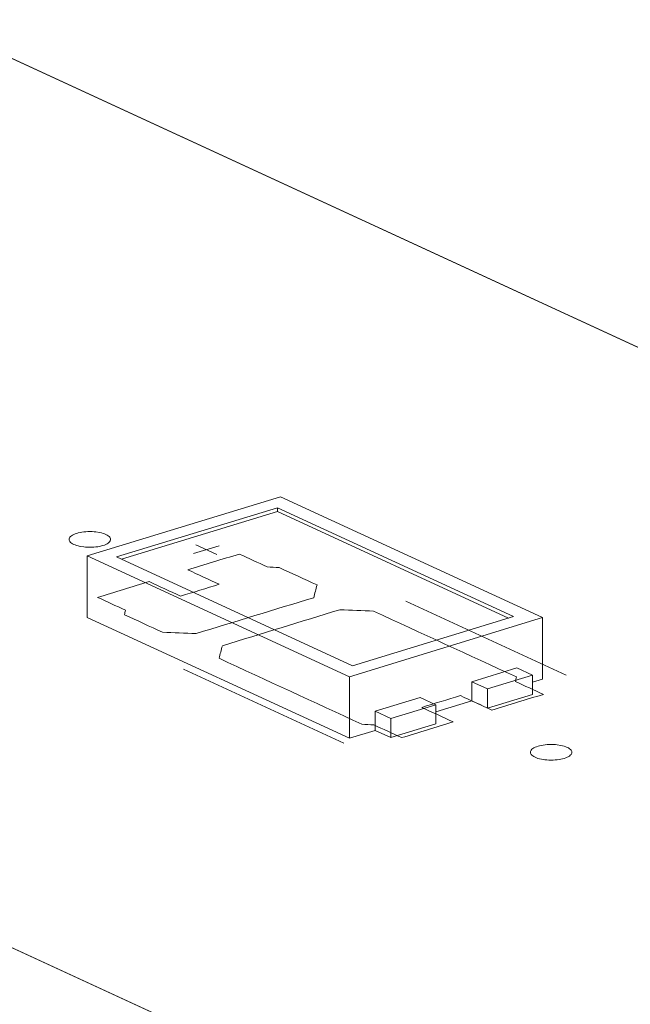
# Model space of a CAD drawing. Header units: inches. Extents: x -36 to 647, y 177 to 609.
# Tile 34 of 256: x 214.18 to 221.53, y 297.92 to 309.78. Entities that reach past the tile are written whole.
import ezdxf

# ---------------------------------------------------------------- set-up
doc = ezdxf.new("R2010")
doc.units = ezdxf.units.IN
doc.header["$MEASUREMENT"] = 0
doc.layers.add('1', color=7, linetype='Continuous')

# ---------------------------------------------------------------- blocks, each defined once
blk = doc.blocks.new('block 3472')
at = {"layer": '1', "color": 155, "lineweight": 18, "true_color": 0x4c7299}
blk.add_lwpolyline([(218.181, 301.999), (215.341, 303.309)], dxfattribs=at)
blk = doc.blocks.new('block 3473')
at = {"layer": '1', "color": 155, "lineweight": 18, "true_color": 0x4c7299}
blk.add_lwpolyline([(220.12, 302.591), (218.181, 301.999)], dxfattribs=at)
blk = doc.blocks.new('block 3474')
at = {"layer": '1', "color": 155, "lineweight": 18, "true_color": 0x4c7299}
blk.add_lwpolyline([(217.28, 303.901), (220.12, 302.591)], dxfattribs=at)
blk = doc.blocks.new('block 3475')
at = {"layer": '1', "color": 155, "lineweight": 18, "true_color": 0x4c7299}
blk.add_lwpolyline([(217.316, 304.033), (214.989, 303.323)], dxfattribs=at)
blk = doc.blocks.new('block 3476')
at = {"layer": '1', "color": 155, "lineweight": 18, "true_color": 0x4c7299}
blk.add_lwpolyline([(214.989, 303.323), (218.145, 301.867)], dxfattribs=at)
blk = doc.blocks.new('block 3477')
at = {"layer": '1', "color": 155, "lineweight": 18, "true_color": 0x4c7299}
blk.add_lwpolyline([(218.145, 301.867), (220.472, 302.578)], dxfattribs=at)
blk = doc.blocks.new('block 3478')
at = {"layer": '1', "color": 155, "lineweight": 18, "true_color": 0x4c7299}
blk.add_lwpolyline([(215.341, 303.309), (217.28, 303.901)], dxfattribs=at)
blk = doc.blocks.new('block 3479')
at = {"layer": '1', "color": 155, "lineweight": 18, "true_color": 0x4c7299}
blk.add_lwpolyline([(220.351, 301.886), (220.162, 301.973)], dxfattribs=at)
blk = doc.blocks.new('block 3480')
at = {"layer": '1', "color": 155, "lineweight": 18, "true_color": 0x4c7299}
blk.add_lwpolyline([(219.808, 301.72), (220.351, 301.886)], dxfattribs=at)
blk = doc.blocks.new('block 3481')
at = {"layer": '1', "color": 155, "lineweight": 18, "true_color": 0x4c7299}
blk.add_lwpolyline([(218.645, 301.364), (218.455, 301.452)], dxfattribs=at)
blk = doc.blocks.new('block 3482')
at = {"layer": '1', "color": 155, "lineweight": 18, "true_color": 0x4c7299}
blk.add_lwpolyline([(219.619, 301.807), (219.808, 301.72)], dxfattribs=at)
blk = doc.blocks.new('block 3483')
at = {"layer": '1', "color": 155, "lineweight": 18, "true_color": 0x4c7299}
blk.add_lwpolyline([(218.998, 301.618), (219.188, 301.53)], dxfattribs=at)
blk = doc.blocks.new('block 3484')
at = {"layer": '1', "color": 155, "lineweight": 18, "true_color": 0x4c7299}
blk.add_lwpolyline([(219.188, 301.53), (218.645, 301.364)], dxfattribs=at)
blk = doc.blocks.new('block 3485')
at = {"layer": '1', "color": 155, "lineweight": 18, "true_color": 0x4c7299}
blk.add_lwpolyline([(220.472, 302.578), (217.316, 304.033)], dxfattribs=at)
blk = doc.blocks.new('block 3927')
at = {"layer": '1', "color": 155, "lineweight": 18, "true_color": 0x4c7299}
blk.add_lwpolyline([(197.186, 317.105), (273.074, 282.098)], dxfattribs=at)
blk = doc.blocks.new('block 3944')
at = {"layer": '1', "color": 155, "lineweight": 18, "true_color": 0x4c7299}
blk.add_lwpolyline([(266.272, 274.531), (190.383, 309.538)], dxfattribs=at)
blk = doc.blocks.new('block 4616')
at = {"layer": '1', "color": 155, "lineweight": 18, "true_color": 0x4c7299}
blk.add_lwpolyline([(220.472, 302.578), (220.472, 301.836)], dxfattribs=at)
blk = doc.blocks.new('block 4617')
at = {"layer": '1', "color": 155, "lineweight": 18, "true_color": 0x4c7299}
blk.add_lwpolyline([(214.989, 303.323), (214.989, 302.581)], dxfattribs=at)
blk = doc.blocks.new('block 4618')
at = {"layer": '1', "color": 155, "lineweight": 18, "true_color": 0x4c7299}
blk.add_lwpolyline([(218.145, 301.867), (218.145, 301.125)], dxfattribs=at)
blk = doc.blocks.new('block 4619')
at = {"layer": '1', "color": 155, "lineweight": 18, "true_color": 0x4c7299}
blk.add_lwpolyline([(217.28, 303.855), (217.28, 303.901)], dxfattribs=at)
blk = doc.blocks.new('block 4620')
at = {"layer": '1', "color": 155, "lineweight": 18, "true_color": 0x4c7299}
blk.add_lwpolyline([(215.401, 303.281), (217.28, 303.855)], dxfattribs=at)
blk = doc.blocks.new('block 4621')
at = {"layer": '1', "color": 155, "lineweight": 18, "true_color": 0x4c7299}
blk.add_lwpolyline([(217.28, 303.855), (220.06, 302.573)], dxfattribs=at)
blk = doc.blocks.new('block 4622')
at = {"layer": '1', "color": 155, "lineweight": 18, "true_color": 0x4c7299}
blk.add_lwpolyline([(219.619, 301.807), (219.619, 301.575)], dxfattribs=at)
blk = doc.blocks.new('block 4623')
at = {"layer": '1', "color": 155, "lineweight": 18, "true_color": 0x4c7299}
blk.add_lwpolyline([(218.455, 301.452), (218.455, 301.22)], dxfattribs=at)
blk = doc.blocks.new('block 4624')
at = {"layer": '1', "color": 155, "lineweight": 18, "true_color": 0x4c7299}
blk.add_lwpolyline([(219.808, 301.72), (219.808, 301.488)], dxfattribs=at)
blk = doc.blocks.new('block 4625')
at = {"layer": '1', "color": 155, "lineweight": 18, "true_color": 0x4c7299}
blk.add_lwpolyline([(220.351, 301.886), (220.351, 301.654)], dxfattribs=at)
blk = doc.blocks.new('block 4626')
at = {"layer": '1', "color": 155, "lineweight": 18, "true_color": 0x4c7299}
blk.add_lwpolyline([(220.162, 301.973), (219.619, 301.807)], dxfattribs=at)
blk = doc.blocks.new('block 4627')
at = {"layer": '1', "color": 155, "lineweight": 18, "true_color": 0x4c7299}
blk.add_lwpolyline([(218.455, 301.452), (218.998, 301.618)], dxfattribs=at)
blk = doc.blocks.new('block 4628')
at = {"layer": '1', "color": 155, "lineweight": 18, "true_color": 0x4c7299}
blk.add_lwpolyline([(218.645, 301.364), (218.645, 301.133)], dxfattribs=at)
blk = doc.blocks.new('block 4629')
at = {"layer": '1', "color": 155, "lineweight": 18, "true_color": 0x4c7299}
blk.add_lwpolyline([(219.188, 301.53), (219.188, 301.299)], dxfattribs=at)
blk = doc.blocks.new('block 4630')
at = {"layer": '1', "color": 155, "lineweight": 18, "true_color": 0x4c7299}
blk.add_lwpolyline([(219.188, 301.299), (218.645, 301.133)], dxfattribs=at)
blk = doc.blocks.new('block 4631')
at = {"layer": '1', "color": 155, "lineweight": 18, "true_color": 0x4c7299}
blk.add_lwpolyline([(219.808, 301.488), (220.351, 301.654)], dxfattribs=at)
blk = doc.blocks.new('block 4632')
at = {"layer": '1', "color": 155, "lineweight": 18, "true_color": 0x4c7299}
blk.add_lwpolyline([(218.645, 301.133), (218.455, 301.22)], dxfattribs=at)
blk = doc.blocks.new('block 4633')
at = {"layer": '1', "color": 155, "lineweight": 18, "true_color": 0x4c7299}
blk.add_lwpolyline([(219.619, 301.575), (219.808, 301.488)], dxfattribs=at)
blk = doc.blocks.new('block 4634')
at = {"layer": '1', "color": 155, "lineweight": 18, "true_color": 0x4c7299}
blk.add_lwpolyline([(214.989, 302.581), (218.145, 301.125)], dxfattribs=at)
blk = doc.blocks.new('block 4635')
at = {"layer": '1', "color": 155, "lineweight": 18, "true_color": 0x4c7299}
blk.add_lwpolyline([(218.145, 301.125), (218.455, 301.22)], dxfattribs=at)
blk = doc.blocks.new('block 4636')
at = {"layer": '1', "color": 155, "lineweight": 18, "true_color": 0x4c7299}
blk.add_lwpolyline([(220.351, 301.799), (220.472, 301.836)], dxfattribs=at)
blk = doc.blocks.new('block 4637')
at = {"layer": '1', "color": 155, "lineweight": 18, "true_color": 0x4c7299}
blk.add_lwpolyline([(219.188, 301.444), (219.619, 301.575)], dxfattribs=at)
blk = doc.blocks.new('block 5775')
at = {"layer": '1', "color": 18, "lineweight": 13, "true_color": 0x4c0000}
blk.add_lwpolyline([(197.186, 317.105), (273.074, 282.098)], dxfattribs=at)
blk = doc.blocks.new('block 5776')
at = {"layer": '1', "color": 18, "lineweight": 13, "true_color": 0x4c0000}
blk.add_lwpolyline([(266.272, 274.531), (190.383, 309.538)], dxfattribs=at)
blk = doc.blocks.new('block 5780')
at = {"layer": '1', "color": 18, "lineweight": 13, "true_color": 0x4c0000}
blk.add_lwpolyline([(197.186, 317.105), (273.074, 282.098)], dxfattribs=at)
blk = doc.blocks.new('block 5781')
at = {"layer": '1', "color": 18, "lineweight": 13, "true_color": 0x4c0000}
blk.add_lwpolyline([(266.272, 274.531), (190.383, 309.538)], dxfattribs=at)
blk = doc.blocks.new('block 5858')
at = {"layer": '1', "color": 18, "lineweight": 13, "true_color": 0x4c0000}
blk.add_lwpolyline([(218.079, 301.066), (216.147, 301.957)], dxfattribs=at)
blk = doc.blocks.new('block 5872')
at = {"layer": '1', "color": 18, "lineweight": 13, "true_color": 0x4c0000}
blk.add_lwpolyline([(218.079, 301.066), (216.147, 301.957)], dxfattribs=at)
blk = doc.blocks.new('block 6059')
at = {"layer": '1', "color": 18, "lineweight": 13, "true_color": 0x4c0000}
blk.add_lwpolyline([(216.268, 303.349), (216.578, 303.444)], dxfattribs=at)
blk = doc.blocks.new('block 6077')
at = {"layer": '1', "color": 18, "lineweight": 13, "true_color": 0x4c0000}
blk.add_lwpolyline([(220.757, 301.884), (218.825, 302.775)], dxfattribs=at)
blk = doc.blocks.new('block 6079')
at = {"layer": '1', "color": 18, "lineweight": 13, "true_color": 0x4c0000}
blk.add_lwpolyline([(216.297, 303.454), (216.549, 303.338)], dxfattribs=at)
blk = doc.blocks.new('block 6094')
at = {"layer": '1', "color": 18, "lineweight": 13, "true_color": 0x4c0000}
blk.add_lwpolyline([(216.268, 303.349), (216.578, 303.444)], dxfattribs=at)
blk = doc.blocks.new('block 6115')
at = {"layer": '1', "color": 18, "lineweight": 13, "true_color": 0x4c0000}
blk.add_lwpolyline([(220.757, 301.884), (218.825, 302.775)], dxfattribs=at)
blk = doc.blocks.new('block 6123')
at = {"layer": '1', "color": 18, "lineweight": 13, "true_color": 0x4c0000}
blk.add_lwpolyline([(216.297, 303.454), (216.549, 303.338)], dxfattribs=at)
blk = doc.blocks.new('block 9164')
at = {"layer": '1', "color": 18, "lineweight": 13, "true_color": 0x4c0000}
for points in [[(266.272, 274.531), (219.051, 296.314), (195.44, 307.205), (192.489, 308.567), (191.013, 309.248)], [(187.409, 321.615), (193.311, 318.892), (194.049, 318.552), (193.809, 318.245), (193.275, 317.394), (195.034, 316.821), (197.225, 317.087), (220.836, 306.195), (268.057, 284.413)]]:
    blk.add_lwpolyline(points, dxfattribs=at)
blk = doc.blocks.new('block 9192')
at = {"layer": '1', "color": 18, "lineweight": 13, "true_color": 0x4c0000}
blk.add_open_spline([(219.86, 301.465), (220.067, 301.528), (220.274, 301.591), (220.481, 301.654), (220.369, 301.706), (220.258, 301.757), (220.146, 301.809), (220.15, 301.827), (220.153, 301.845), (220.156, 301.864), (219.583, 302.128), (219.01, 302.392), (218.437, 302.656), (218.302, 302.662), (218.167, 302.667), (218.031, 302.673), (217.56, 302.528), (217.088, 302.384), (216.616, 302.24), (216.603, 302.189), (216.589, 302.139), (216.576, 302.088), (217.149, 301.823), (217.722, 301.559), (218.295, 301.295), (218.343, 301.292), (218.392, 301.29), (218.44, 301.287), (218.551, 301.236), (218.663, 301.184), (218.775, 301.133), (218.981, 301.196), (219.188, 301.259), (219.395, 301.323), (219.269, 301.381), (219.143, 301.439), (219.016, 301.497), (219.171, 301.545), (219.327, 301.592), (219.482, 301.639), (219.608, 301.581), (219.734, 301.523), (219.86, 301.465)], degree=3, knots=[0, 0, 0, 0, 1, 1, 1, 2, 2, 2, 3, 3, 3, 4, 4, 4, 5, 5, 5, 6, 6, 6, 7, 7, 7, 8, 8, 8, 9, 9, 9, 10, 10, 10, 11, 11, 11, 12, 12, 12, 13, 13, 13, 14, 14, 14, 14], dxfattribs=at)
blk = doc.blocks.new('block 9203')
at = {"layer": '1', "color": 18, "lineweight": 13, "true_color": 0x4c0000}
blk.add_open_spline([(217.756, 302.971), (217.743, 302.92), (217.729, 302.869), (217.716, 302.818), (217.244, 302.674), (216.772, 302.53), (216.301, 302.386), (216.165, 302.391), (216.03, 302.397), (215.895, 302.402), (215.743, 302.472), (215.59, 302.542), (215.438, 302.612), (215.442, 302.631), (215.445, 302.649), (215.448, 302.667), (215.337, 302.719), (215.225, 302.77), (215.114, 302.822), (215.32, 302.885), (215.527, 302.948), (215.734, 303.011), (215.86, 302.953), (215.986, 302.895), (216.113, 302.837), (216.268, 302.884), (216.423, 302.931), (216.578, 302.979), (216.452, 303.037), (216.326, 303.095), (216.199, 303.154), (216.406, 303.217), (216.613, 303.28), (216.82, 303.343), (216.931, 303.292), (217.043, 303.24), (217.155, 303.189), (217.203, 303.186), (217.251, 303.184), (217.3, 303.181), (217.452, 303.111), (217.604, 303.041), (217.756, 302.971)], degree=3, knots=[0, 0, 0, 0, 1, 1, 1, 2, 2, 2, 3, 3, 3, 4, 4, 4, 5, 5, 5, 6, 6, 6, 7, 7, 7, 8, 8, 8, 9, 9, 9, 10, 10, 10, 11, 11, 11, 12, 12, 12, 13, 13, 13, 14, 14, 14, 14], dxfattribs=at)
blk = doc.blocks.new('block 9212')
at = {"layer": '1', "color": 18, "lineweight": 13, "true_color": 0x4c0000}
blk.add_open_spline([(217.756, 302.971), (217.743, 302.92), (217.729, 302.869), (217.716, 302.818), (217.244, 302.674), (216.772, 302.53), (216.301, 302.386), (216.165, 302.391), (216.03, 302.397), (215.895, 302.402), (215.743, 302.472), (215.59, 302.542), (215.438, 302.612), (215.442, 302.631), (215.445, 302.649), (215.448, 302.667), (215.337, 302.719), (215.225, 302.77), (215.114, 302.822), (215.32, 302.885), (215.527, 302.948), (215.734, 303.011), (215.86, 302.953), (215.986, 302.895), (216.113, 302.837), (216.268, 302.884), (216.423, 302.931), (216.578, 302.979), (216.452, 303.037), (216.326, 303.095), (216.199, 303.154), (216.406, 303.217), (216.613, 303.28), (216.82, 303.343), (216.931, 303.292), (217.043, 303.24), (217.155, 303.189), (217.203, 303.186), (217.251, 303.184), (217.3, 303.181), (217.452, 303.111), (217.604, 303.041), (217.756, 302.971)], degree=3, knots=[0, 0, 0, 0, 1, 1, 1, 2, 2, 2, 3, 3, 3, 4, 4, 4, 5, 5, 5, 6, 6, 6, 7, 7, 7, 8, 8, 8, 9, 9, 9, 10, 10, 10, 11, 11, 11, 12, 12, 12, 13, 13, 13, 14, 14, 14, 14], dxfattribs=at)
blk = doc.blocks.new('block 9228')
at = {"layer": '1', "color": 18, "lineweight": 13, "true_color": 0x4c0000}
blk.add_open_spline([(217.756, 302.971), (217.743, 302.92), (217.729, 302.869), (217.716, 302.818), (217.244, 302.674), (216.772, 302.53), (216.301, 302.386), (216.165, 302.391), (216.03, 302.397), (215.895, 302.402), (215.743, 302.472), (215.59, 302.542), (215.438, 302.612), (215.442, 302.631), (215.445, 302.649), (215.448, 302.667), (215.337, 302.719), (215.225, 302.77), (215.114, 302.822), (215.32, 302.885), (215.527, 302.948), (215.734, 303.011), (215.86, 302.953), (215.986, 302.895), (216.113, 302.837), (216.268, 302.884), (216.423, 302.931), (216.578, 302.979), (216.452, 303.037), (216.326, 303.095), (216.199, 303.154), (216.406, 303.217), (216.613, 303.28), (216.82, 303.343), (216.931, 303.292), (217.043, 303.24), (217.155, 303.189), (217.203, 303.186), (217.251, 303.184), (217.3, 303.181), (217.452, 303.111), (217.604, 303.041), (217.756, 302.971)], degree=3, knots=[0, 0, 0, 0, 1, 1, 1, 2, 2, 2, 3, 3, 3, 4, 4, 4, 5, 5, 5, 6, 6, 6, 7, 7, 7, 8, 8, 8, 9, 9, 9, 10, 10, 10, 11, 11, 11, 12, 12, 12, 13, 13, 13, 14, 14, 14, 14], dxfattribs=at)
blk = doc.blocks.new('block 9319')
at = {"layer": '1', "color": 18, "lineweight": 13, "true_color": 0x4c0000}
blk.add_open_spline([(217.756, 302.971), (217.743, 302.92), (217.729, 302.869), (217.716, 302.818), (217.244, 302.674), (216.772, 302.53), (216.301, 302.386), (216.165, 302.391), (216.03, 302.397), (215.895, 302.402), (215.743, 302.472), (215.59, 302.542), (215.438, 302.612), (215.442, 302.631), (215.445, 302.649), (215.448, 302.667), (215.337, 302.719), (215.225, 302.77), (215.114, 302.822), (215.32, 302.885), (215.527, 302.948), (215.734, 303.011), (215.86, 302.953), (215.986, 302.895), (216.113, 302.837), (216.268, 302.884), (216.423, 302.931), (216.578, 302.979), (216.452, 303.037), (216.326, 303.095), (216.199, 303.154), (216.406, 303.217), (216.613, 303.28), (216.82, 303.343), (216.931, 303.292), (217.043, 303.24), (217.155, 303.189), (217.203, 303.186), (217.251, 303.184), (217.3, 303.181), (217.452, 303.111), (217.604, 303.041), (217.756, 302.971)], degree=3, knots=[0, 0, 0, 0, 1, 1, 1, 2, 2, 2, 3, 3, 3, 4, 4, 4, 5, 5, 5, 6, 6, 6, 7, 7, 7, 8, 8, 8, 9, 9, 9, 10, 10, 10, 11, 11, 11, 12, 12, 12, 13, 13, 13, 14, 14, 14, 14], dxfattribs=at)
blk = doc.blocks.new('block 9420')
at = {"layer": '1', "color": 18, "lineweight": 13, "true_color": 0x4c0000}
blk.add_open_spline([(219.86, 301.465), (220.067, 301.528), (220.274, 301.591), (220.481, 301.654), (220.369, 301.706), (220.258, 301.757), (220.146, 301.809), (220.15, 301.827), (220.153, 301.845), (220.156, 301.864), (219.583, 302.128), (219.01, 302.392), (218.437, 302.656), (218.302, 302.662), (218.167, 302.667), (218.031, 302.673), (217.56, 302.528), (217.088, 302.384), (216.616, 302.24), (216.603, 302.189), (216.589, 302.139), (216.576, 302.088), (217.149, 301.823), (217.722, 301.559), (218.295, 301.295), (218.343, 301.292), (218.392, 301.29), (218.44, 301.287), (218.551, 301.236), (218.663, 301.184), (218.775, 301.133), (218.981, 301.196), (219.188, 301.259), (219.395, 301.323), (219.269, 301.381), (219.143, 301.439), (219.016, 301.497), (219.171, 301.545), (219.327, 301.592), (219.482, 301.639), (219.608, 301.581), (219.734, 301.523), (219.86, 301.465)], degree=3, knots=[0, 0, 0, 0, 1, 1, 1, 2, 2, 2, 3, 3, 3, 4, 4, 4, 5, 5, 5, 6, 6, 6, 7, 7, 7, 8, 8, 8, 9, 9, 9, 10, 10, 10, 11, 11, 11, 12, 12, 12, 13, 13, 13, 14, 14, 14, 14], dxfattribs=at)
blk = doc.blocks.new('block 9466')
at = {"layer": '1', "color": 18, "lineweight": 13, "true_color": 0x4c0000}
blk.add_open_spline([(219.86, 301.465), (220.067, 301.528), (220.274, 301.591), (220.481, 301.654), (220.369, 301.706), (220.258, 301.757), (220.146, 301.809), (220.15, 301.827), (220.153, 301.845), (220.156, 301.864), (219.583, 302.128), (219.01, 302.392), (218.437, 302.656), (218.302, 302.662), (218.167, 302.667), (218.031, 302.673), (217.56, 302.528), (217.088, 302.384), (216.616, 302.24), (216.603, 302.189), (216.589, 302.139), (216.576, 302.088), (217.149, 301.823), (217.722, 301.559), (218.295, 301.295), (218.343, 301.292), (218.392, 301.29), (218.44, 301.287), (218.551, 301.236), (218.663, 301.184), (218.775, 301.133), (218.981, 301.196), (219.188, 301.259), (219.395, 301.323), (219.269, 301.381), (219.143, 301.439), (219.016, 301.497), (219.171, 301.545), (219.327, 301.592), (219.482, 301.639), (219.608, 301.581), (219.734, 301.523), (219.86, 301.465)], degree=3, knots=[0, 0, 0, 0, 1, 1, 1, 2, 2, 2, 3, 3, 3, 4, 4, 4, 5, 5, 5, 6, 6, 6, 7, 7, 7, 8, 8, 8, 9, 9, 9, 10, 10, 10, 11, 11, 11, 12, 12, 12, 13, 13, 13, 14, 14, 14, 14], dxfattribs=at)
blk = doc.blocks.new('block 9470')
at = {"layer": '1', "color": 18, "lineweight": 13, "true_color": 0x4c0000}
blk.add_open_spline([(219.86, 301.465), (220.067, 301.528), (220.274, 301.591), (220.481, 301.654), (220.369, 301.706), (220.258, 301.757), (220.146, 301.809), (220.15, 301.827), (220.153, 301.845), (220.156, 301.864), (219.583, 302.128), (219.01, 302.392), (218.437, 302.656), (218.302, 302.662), (218.167, 302.667), (218.031, 302.673), (217.56, 302.528), (217.088, 302.384), (216.616, 302.24), (216.603, 302.189), (216.589, 302.139), (216.576, 302.088), (217.149, 301.823), (217.722, 301.559), (218.295, 301.295), (218.343, 301.292), (218.392, 301.29), (218.44, 301.287), (218.551, 301.236), (218.663, 301.184), (218.775, 301.133), (218.981, 301.196), (219.188, 301.259), (219.395, 301.323), (219.269, 301.381), (219.143, 301.439), (219.016, 301.497), (219.171, 301.545), (219.327, 301.592), (219.482, 301.639), (219.608, 301.581), (219.734, 301.523), (219.86, 301.465)], degree=3, knots=[0, 0, 0, 0, 1, 1, 1, 2, 2, 2, 3, 3, 3, 4, 4, 4, 5, 5, 5, 6, 6, 6, 7, 7, 7, 8, 8, 8, 9, 9, 9, 10, 10, 10, 11, 11, 11, 12, 12, 12, 13, 13, 13, 14, 14, 14, 14], dxfattribs=at)
blk = doc.blocks.new('block 9548')
at = {"layer": '1', "color": 18, "lineweight": 13, "true_color": 0x4c0000}
for points in [[(266.272, 274.531), (219.051, 296.314), (195.44, 307.205), (192.489, 308.567), (191.013, 309.248)], [(187.409, 321.615), (193.311, 318.892), (194.049, 318.552), (193.809, 318.245), (193.275, 317.394), (195.034, 316.821), (197.225, 317.087), (220.836, 306.195), (268.057, 284.413)]]:
    blk.add_lwpolyline(points, dxfattribs=at)
blk = doc.blocks.new('block 9845')
at = {"layer": '1', "color": 18, "lineweight": 13, "true_color": 0x4c0000}
blk.add_lwpolyline([(220.417, 301.03), (220.436, 301.035), (220.457, 301.04), (220.479, 301.044), (220.502, 301.047), (220.527, 301.049), (220.551, 301.05), (220.601, 301.05), (220.625, 301.049), (220.649, 301.047), (220.693, 301.04), (220.713, 301.035), (220.733, 301.029), (220.752, 301.023), (220.769, 301.016), (220.783, 301.009), (220.796, 301), (220.806, 300.992), (220.814, 300.983), (220.82, 300.975), (220.824, 300.966), (220.825, 300.957), (220.823, 300.948), (220.82, 300.938), (220.814, 300.929), (220.805, 300.921), (220.794, 300.912), (220.781, 300.904), (220.767, 300.897), (220.75, 300.89), (220.732, 300.884), (220.713, 300.879), (220.693, 300.874), (220.67, 300.87), (220.647, 300.867), (220.623, 300.865), (220.598, 300.863), (220.548, 300.864), (220.524, 300.865), (220.5, 300.867), (220.457, 300.874), (220.436, 300.879), (220.416, 300.884), (220.397, 300.891), (220.381, 300.898), (220.366, 300.905), (220.353, 300.913), (220.343, 300.922), (220.335, 300.93), (220.329, 300.939), (220.326, 300.948), (220.324, 300.957), (220.326, 300.966), (220.329, 300.975), (220.335, 300.984), (220.344, 300.993), (220.355, 301.002), (220.368, 301.01), (220.383, 301.017), (220.399, 301.024), (220.417, 301.03)], dxfattribs=at)
blk = doc.blocks.new('block 9855')
at = {"layer": '1', "color": 18, "lineweight": 13, "true_color": 0x4c0000}
blk.add_lwpolyline([(220.417, 301.03), (220.436, 301.035), (220.457, 301.04), (220.479, 301.044), (220.502, 301.047), (220.527, 301.049), (220.551, 301.05), (220.601, 301.05), (220.625, 301.049), (220.649, 301.047), (220.693, 301.04), (220.713, 301.035), (220.733, 301.029), (220.752, 301.023), (220.769, 301.016), (220.783, 301.009), (220.796, 301), (220.806, 300.992), (220.814, 300.983), (220.82, 300.975), (220.824, 300.966), (220.825, 300.957), (220.823, 300.948), (220.82, 300.938), (220.814, 300.929), (220.805, 300.921), (220.794, 300.912), (220.781, 300.904), (220.767, 300.897), (220.75, 300.89), (220.732, 300.884), (220.713, 300.879), (220.693, 300.874), (220.67, 300.87), (220.647, 300.867), (220.623, 300.865), (220.598, 300.863), (220.548, 300.864), (220.524, 300.865), (220.5, 300.867), (220.457, 300.874), (220.436, 300.879), (220.416, 300.884), (220.397, 300.891), (220.381, 300.898), (220.366, 300.905), (220.353, 300.913), (220.343, 300.922), (220.335, 300.93), (220.329, 300.939), (220.326, 300.948), (220.324, 300.957), (220.326, 300.966), (220.329, 300.975), (220.335, 300.984), (220.344, 300.993), (220.355, 301.002), (220.368, 301.01), (220.383, 301.017), (220.399, 301.024), (220.417, 301.03)], dxfattribs=at)
blk = doc.blocks.new('block 9862')
at = {"layer": '1', "color": 18, "lineweight": 13, "true_color": 0x4c0000}
blk.add_lwpolyline([(214.862, 303.592), (214.881, 303.597), (214.902, 303.602), (214.924, 303.606), (214.948, 303.609), (214.972, 303.611), (214.997, 303.613), (215.047, 303.613), (215.071, 303.611), (215.094, 303.609), (215.138, 303.602), (215.159, 303.597), (215.179, 303.592), (215.197, 303.585), (215.214, 303.578), (215.229, 303.571), (215.241, 303.563), (215.252, 303.554), (215.26, 303.546), (215.265, 303.537), (215.269, 303.528), (215.27, 303.519), (215.269, 303.51), (215.265, 303.501), (215.259, 303.492), (215.25, 303.483), (215.24, 303.474), (215.227, 303.466), (215.212, 303.459), (215.195, 303.452), (215.178, 303.446), (215.159, 303.441), (215.138, 303.436), (215.116, 303.432), (215.092, 303.429), (215.068, 303.427), (215.043, 303.426), (214.993, 303.426), (214.969, 303.427), (214.946, 303.43), (214.902, 303.436), (214.881, 303.441), (214.861, 303.447), (214.843, 303.453), (214.826, 303.46), (214.811, 303.468), (214.798, 303.476), (214.788, 303.484), (214.78, 303.493), (214.774, 303.501), (214.771, 303.51), (214.77, 303.519), (214.771, 303.528), (214.775, 303.538), (214.781, 303.547), (214.789, 303.556), (214.8, 303.564), (214.813, 303.572), (214.828, 303.579), (214.844, 303.586), (214.862, 303.592)], dxfattribs=at)
blk = doc.blocks.new('block 9864')
at = {"layer": '1', "color": 18, "lineweight": 13, "true_color": 0x4c0000}
blk.add_lwpolyline([(214.862, 303.592), (214.881, 303.597), (214.902, 303.602), (214.924, 303.606), (214.948, 303.609), (214.972, 303.611), (214.997, 303.613), (215.047, 303.613), (215.071, 303.611), (215.094, 303.609), (215.138, 303.602), (215.159, 303.597), (215.179, 303.592), (215.197, 303.585), (215.214, 303.578), (215.229, 303.571), (215.241, 303.563), (215.252, 303.554), (215.26, 303.546), (215.265, 303.537), (215.269, 303.528), (215.27, 303.519), (215.269, 303.51), (215.265, 303.501), (215.259, 303.492), (215.25, 303.483), (215.24, 303.474), (215.227, 303.466), (215.212, 303.459), (215.195, 303.452), (215.178, 303.446), (215.159, 303.441), (215.138, 303.436), (215.116, 303.432), (215.092, 303.429), (215.068, 303.427), (215.043, 303.426), (214.993, 303.426), (214.969, 303.427), (214.946, 303.43), (214.902, 303.436), (214.881, 303.441), (214.861, 303.447), (214.843, 303.453), (214.826, 303.46), (214.811, 303.468), (214.798, 303.476), (214.788, 303.484), (214.78, 303.493), (214.774, 303.501), (214.771, 303.51), (214.77, 303.519), (214.771, 303.528), (214.775, 303.538), (214.781, 303.547), (214.789, 303.556), (214.8, 303.564), (214.813, 303.572), (214.828, 303.579), (214.844, 303.586), (214.862, 303.592)], dxfattribs=at)

msp = doc.modelspace()

# ---------------------------------------------------------------- block references
at = {"layer": '1'}
for name in ['block 9164', 'block 9548', 'block 3927', 'block 5775', 'block 5780', 'block 3944', 'block 5776', 'block 5781', 'block 3475', 'block 3485', 'block 3478', 'block 3474', 'block 4619', 'block 4620', 'block 4621', 'block 9862', 'block 9864', 'block 6059', 'block 6094', 'block 6079', 'block 6123', 'block 3476', 'block 4617', 'block 9203', 'block 9212', 'block 9228', 'block 9319', 'block 3472', 'block 6077', 'block 6115', 'block 4634', 'block 9192', 'block 9420', 'block 9466', 'block 9470', 'block 3477', 'block 3473', 'block 4616', 'block 5858', 'block 5872', 'block 4618', 'block 4626', 'block 3480', 'block 3479', 'block 4625', 'block 3482', 'block 4622', 'block 4636', 'block 4624', 'block 4631', 'block 4627', 'block 3484', 'block 3483', 'block 4637', 'block 4629', 'block 4633', 'block 3481', 'block 4623', 'block 4628', 'block 4630', 'block 4635', 'block 4632', 'block 9845', 'block 9855']:
    msp.add_blockref(name, (0, 0), dxfattribs=at)

doc.saveas('drawing.dxf')
